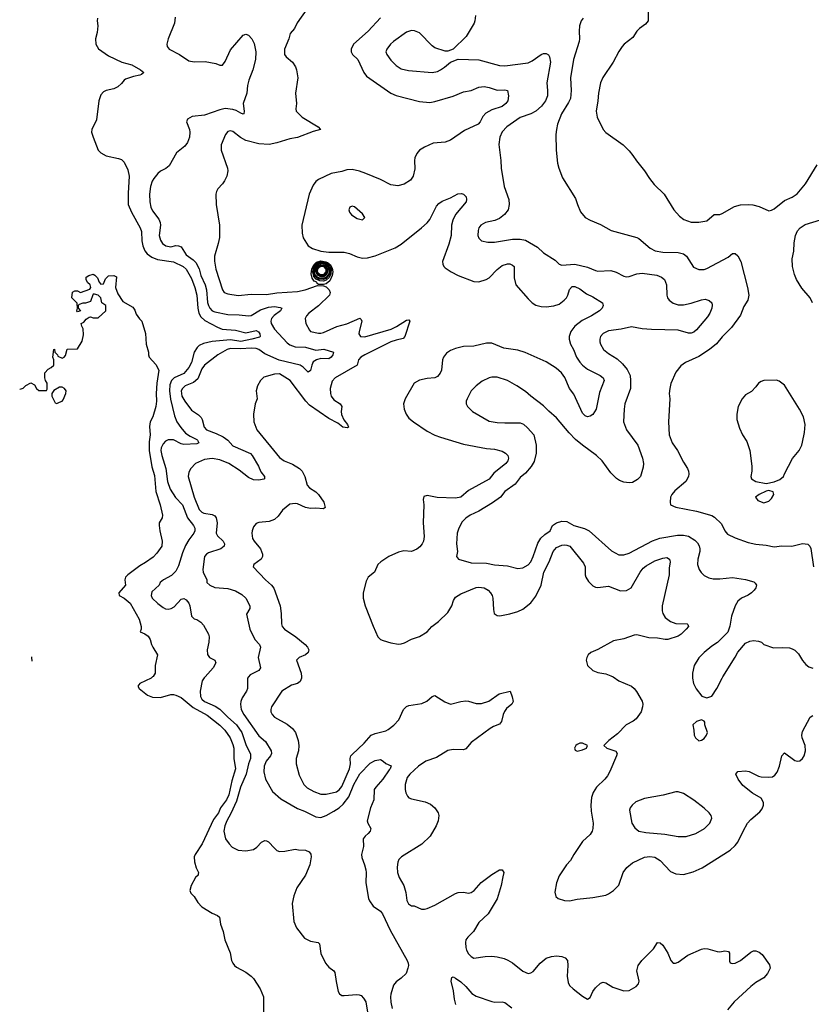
# Model space of a CAD drawing. Header units: inches. Extents: x 1771504 to 1971212, y 471788 to 643615.
# Tile 8 of 256: x 1802123 to 1808238, y 527471 to 535078. Entities that reach past the tile are written whole.
import ezdxf

# ---------------------------------------------------------------- set-up
doc = ezdxf.new("R2010")
doc.units = ezdxf.units.IN
doc.header["$MEASUREMENT"] = 0
doc.layers.add('B8502', color=7, linetype='Continuous')
doc.layers.add('B8503', color=7, linetype='Continuous')

msp = doc.modelspace()

# ---------------------------------------------------------------- linework, layer by layer
at = {"layer": 'B8502', "color": 5}
for points, elevation in [([(1803149.8, 530000), (1803138.8, 529990), (1803050, 529949.5), (1803034.4, 529930), (1803044.9, 529910), (1803110, 529858.6), (1803150, 529843), (1803210, 529842.8), (1803290, 529864.6), (1803310, 529864.8), (1803330, 529860.4), (1803370, 529840.4), (1803463.3, 529763.3), (1803570, 529704.8), (1803670, 529627.8), (1803706.5, 529590), (1803747.4, 529530), (1803770, 529477.3), (1803776.2, 529450), (1803778.2, 529370), (1803789.2, 529290), (1803762.2, 529197.8), (1803738.3, 529090), (1803720.1, 529050), (1803674.8, 528990), (1803658.9, 528950), (1803620.8, 528899.2), (1803532.9, 528710), (1803477.5, 528630), (1803470.9, 528610), (1803472, 528572), (1803485.3, 528525.3), (1803503, 528490), (1803502, 528478), (1803500.7, 528470), (1803482, 528450), (1803447.3, 528390), (1803436, 528350), (1803446, 528330), (1803470, 528304.7), (1803498.5, 528258.5), (1803530, 528224.7), (1803610, 528176), (1803650, 528158), (1803665.4, 528145.4), (1803674.8, 528090), (1803694.4, 528034.4), (1803707.7, 527970), (1803747.7, 527870), (1803759.3, 527810), (1803768, 527790), (1803781.6, 527770), (1803797.8, 527757.8), (1803870, 527719.3), (1803911.4, 527690), (1803929.2, 527670), (1803979.7, 527590), (1804006.4, 527530), (1804004.9, 527410)], 420), ([(1803554.5, 530000), (1803547.7, 529992.3), (1803533.4, 529970), (1803516, 529890), (1803519.1, 529850), (1803529.3, 529830), (1803549.3, 529810), (1803634, 529774), (1803670, 529752.1), (1803729.6, 529690), (1803798.6, 529630), (1803838.7, 529570), (1803873, 529470), (1803906, 529406), (1803905.4, 529370), (1803889.3, 529330), (1803871.7, 529250), (1803828.6, 529150), (1803798.3, 529041.7), (1803755, 528945), (1803722.6, 528890), (1803706.9, 528850), (1803699.5, 528810), (1803712.7, 528750), (1803740.4, 528710), (1803764.7, 528684.7), (1803810, 528662), (1803870, 528656.9), (1803930, 528668.1), (1803955.4, 528684.6), (1803990, 528724.4), (1804016.4, 528736.4), (1804030, 528735.5), (1804045.5, 528725.5), (1804090, 528677.3), (1804110, 528660.7), (1804130, 528652.7), (1804170, 528653.4), (1804250.4, 528670.4), (1804276.4, 528663.6), (1804330, 528661), (1804358, 528650), (1804370.6, 528630.6), (1804374.8, 528610), (1804364.4, 528550), (1804330, 528469.6), (1804264.2, 528370), (1804241.6, 528310), (1804228.2, 528250), (1804241.3, 528110), (1804262, 528062), (1804322, 527982), (1804370, 527960.4), (1804428.1, 527948.1), (1804437.6, 527937.6), (1804450, 527864.7), (1804485.5, 527790), (1804510, 527757.3), (1804550.4, 527730.4), (1804558, 527718), (1804566.6, 527646.6), (1804584, 527570), (1804593, 527553), (1804610, 527540.7), (1804630, 527539.1), (1804728, 527548), (1804745.8, 527545.8), (1804759.5, 527539.5), (1804779, 527519), (1804795.5, 527490), (1804808.5, 527411.5)], 440), ([(1803890.7, 530000), (1803882.4, 529990), (1803882.4, 529910), (1803874.9, 529890), (1803840.8, 529839.2), (1803830.3, 529810), (1803828.9, 529790), (1803834, 529750), (1803854, 529710), (1803970, 529546.4), (1804021.5, 529501.5), (1804065.8, 529430), (1804068.1, 529410), (1804060.7, 529390), (1804028, 529350), (1804010.2, 529310), (1804007.9, 529267.9), (1804021.7, 529210), (1804074.8, 529114.8), (1804138.9, 529058.9), (1804270, 528983.2), (1804322.6, 528962.6), (1804410, 528919), (1804450, 528914.4), (1804490, 528930.2), (1804550, 528962.5), (1804590, 528988.8), (1804621.8, 529018.2), (1804664.7, 529075.3), (1804703.1, 529170), (1804750, 529253.2), (1804830, 529335.3), (1804870, 529355.8), (1804910, 529362.8), (1804930, 529351), (1804950.6, 529330.6), (1804992.8, 529312.8), (1804984.9, 529290), (1804976.3, 529283.7), (1804928.9, 529210), (1804873.4, 529150), (1804861.7, 529130), (1804857.2, 529050), (1804833.4, 528990), (1804807.8, 528890), (1804812.4, 528870), (1804834, 528830), (1804830.4, 528810), (1804815.5, 528790), (1804790.5, 528770), (1804777.1, 528750), (1804777.7, 528690), (1804762.6, 528630), (1804765.2, 528605.3), (1804786.7, 528550), (1804796.4, 528510), (1804799.5, 528490), (1804796.4, 528410), (1804816.3, 528290), (1804823.8, 528270), (1804853, 528230), (1804910, 528190.4), (1804925.7, 528170), (1804984.1, 528044.1), (1805116.4, 527810), (1805123.1, 527790), (1805125.7, 527770), (1805122.3, 527750), (1805107.2, 527710), (1805070, 527672.8), (1805030, 527646.3), (1805010, 527619.3), (1804989.3, 527550), (1804987.7, 527530), (1804988.5, 527488.5), (1804999.7, 527439.7)], 460), ([(1804298.9, 530000), (1804299.2, 529990), (1804290, 529964.2), (1804270, 529948.9), (1804223.7, 529936.3), (1804148.9, 529890), (1804069.2, 529770), (1804062.6, 529750), (1804063.2, 529730), (1804073.4, 529710), (1804091.5, 529690), (1804190, 529636.9), (1804230, 529601.2), (1804252.8, 529570), (1804273.7, 529510), (1804279.7, 529470), (1804276.2, 529430), (1804259.6, 529370), (1804258.3, 529330), (1804281.4, 529241.4), (1804318.9, 529170), (1804343.4, 529143.4), (1804394.9, 529114.9), (1804450, 529095.4), (1804490, 529093.7), (1804570, 529113.8), (1804590, 529128.4), (1804610, 529155.2), (1804670.9, 529290), (1804678.1, 529330), (1804675.8, 529370), (1804681.1, 529390), (1804690, 529400.7), (1804783.8, 529490), (1804838.5, 529550), (1804870, 529564.8), (1804950, 529583.2), (1804970, 529593.2), (1805013.3, 529626.7), (1805050.5, 529669.5), (1805086.6, 529750), (1805110, 529772.9), (1805130, 529780.9), (1805230, 529796.5), (1805266.8, 529813.2), (1805310, 529848.2), (1805330, 529857.1), (1805408.1, 529808.1), (1805450, 529790.3), (1805530, 529810.3), (1805570, 529815.3), (1805590, 529813.8), (1805650, 529795.2), (1805690, 529794.5), (1805747, 529813), (1805826.6, 529870), (1805910.7, 529890.7), (1805927.1, 529847.1), (1805934, 529810), (1805924, 529790), (1805884.2, 529755.8), (1805867, 529733), (1805856.5, 529710), (1805843.8, 529656.2), (1805830, 529636.2), (1805782, 529618), (1805756.8, 529603.2), (1805610, 529493.8), (1805570, 529445.3), (1805550, 529436.1), (1805470, 529441.1), (1805430, 529432.7), (1805342.5, 529377.5), (1805260.2, 529350), (1805202.8, 529310), (1805136.5, 529250), (1805116.3, 529223.7), (1805100.8, 529170), (1805099.6, 529130), (1805104.5, 529104.5), (1805118.4, 529078.4), (1805130, 529067), (1805150, 529058.3), (1805255, 529035), (1805297.2, 529017.2), (1805330, 528988.4), (1805354.3, 528950), (1805359.5, 528930), (1805354.9, 528890), (1805339.5, 528850), (1805293.4, 528770), (1805230, 528708.3), (1805072.4, 528610), (1805052.7, 528590), (1805043.8, 528570), (1805038.7, 528530), (1805040.3, 528490), (1805053.7, 528450), (1805089.3, 528389.3), (1805104.9, 528335.1), (1805114.4, 528274.4), (1805126.8, 528246.8), (1805150, 528232), (1805171.1, 528231.1), (1805226, 528206), (1805250, 528206.8), (1805270, 528210.8), (1805330, 528236.3), (1805490, 528326.7), (1805510, 528334), (1805550, 528337), (1805590, 528330.3), (1805610, 528334.6), (1805634.7, 528350), (1805687.6, 528412.4), (1805770, 528474.4), (1805830, 528510.7), (1805850, 528511), (1805862, 528490), (1805856.1, 528456.1), (1805842, 528390), (1805810, 528286), (1805741.3, 528170), (1805670, 528102.9), (1805627.1, 528032.9), (1805583.8, 527990), (1805570.2, 527969.8), (1805565.8, 527950), (1805568.4, 527910), (1805573.4, 527890), (1805590, 527860.3), (1805610, 527840.3), (1805630, 527829), (1805719.5, 527840.5), (1805770, 527842.3), (1805810, 527839), (1805864.6, 527824.6), (1805893.6, 527813.6), (1805930, 527791.8), (1806010, 527726.4), (1806050, 527710.4), (1806070, 527713.7), (1806090, 527725.3), (1806143.9, 527790), (1806190, 527827.2), (1806230, 527840.7), (1806270, 527847.1), (1806310, 527841.3), (1806335.5, 527830), (1806353.4, 527810), (1806358, 527770), (1806351, 527690), (1806360.2, 527640.2), (1806370, 527617.1), (1806397.6, 527590), (1806470, 527534), (1806510, 527510.6), (1806530, 527522.8), (1806549.7, 527570), (1806570, 527598.4), (1806610, 527634.9), (1806630, 527641.6), (1806650, 527636.4), (1806704, 527604), (1806790, 527574.4), (1806830, 527579), (1806885.1, 527610), (1806903, 527630), (1806907.1, 527650), (1806889.8, 527730), (1806899.3, 527770), (1806927.7, 527810), (1807019, 527901), (1807050, 527947.7), (1807070, 527946), (1807090, 527928.4), (1807130, 527865.5), (1807151.8, 527810), (1807170, 527790.3), (1807188.2, 527788.2), (1807210, 527797.2), (1807284.4, 527850), (1807390, 527897.7), (1807410, 527901.6), (1807439.2, 527899.2), (1807510, 527879.3), (1807530, 527878), (1807570, 527884.9), (1807598.5, 527878.5), (1807607.1, 527867.1), (1807605.8, 527805.8), (1807610.7, 527790.7), (1807626.6, 527786.6), (1807650, 527790.4), (1807690, 527809.2), (1807770, 527874.6), (1807790, 527885.3), (1807810, 527884.9), (1807833.9, 527873.9), (1807857, 527857), (1807916, 527776), (1807918.7, 527750), (1807899.6, 527710), (1807870, 527675.6), (1807810, 527640.7), (1807771.3, 527610), (1807642.6, 527490), (1807589.3, 527430)], 480), ([(1806706.2, 530000), (1806751.5, 529971.5), (1806848.1, 529928.1), (1806870, 529911.4), (1806888.2, 529888.2), (1806930, 529814), (1806935.9, 529790), (1806935, 529770), (1806922.6, 529730), (1806884, 529676), (1806861.8, 529658.2), (1806807.6, 529630), (1806740.2, 529559.8), (1806673, 529510), (1806636, 529470), (1806658, 529450), (1806726.6, 529426.6), (1806737.1, 529410), (1806733.7, 529390), (1806681.2, 529270), (1806662.6, 529237.5), (1806641.7, 529210), (1806577.6, 529150), (1806552.4, 529107.6), (1806540.9, 529070), (1806534, 529010), (1806536, 528964), (1806552.1, 528870), (1806551.1, 528830), (1806546, 528810), (1806530, 528784.4), (1806471.6, 528730), (1806404.6, 528630), (1806377.8, 528582.2), (1806345.7, 528550), (1806290, 528462.7), (1806268.5, 528410), (1806257.3, 528337.3), (1806264.9, 528304.9), (1806282, 528290), (1806330, 528273.4), (1806370, 528270.6), (1806430, 528283.8), (1806550, 528295.5), (1806650, 528315.5), (1806670, 528323.8), (1806710, 528350.5), (1806750, 528390.6), (1806785.5, 528490), (1806811.9, 528528.1), (1806856.1, 528563.9), (1806950, 528608.4), (1806990, 528612.4), (1807030, 528607.9), (1807070, 528582.3), (1807150, 528497.6), (1807190, 528479.5), (1807250, 528475.3), (1807325.6, 528494.4), (1807393.8, 528526.2), (1807610, 528662.6), (1807650, 528698.7), (1807670, 528724.4), (1807710.8, 528810), (1807746, 528870), (1807770, 528898.9), (1807840.5, 528959.5), (1807857.8, 528982.2), (1807869.7, 529010), (1807869.7, 529030), (1807850, 529063), (1807783.6, 529103.6), (1807710, 529161), (1807673, 529210), (1807654.5, 529250), (1807670, 529270.3), (1807730, 529275.8), (1807757.3, 529270), (1807830, 529234), (1807850, 529229.1), (1807910, 529225), (1807938, 529230), (1807957.3, 529242.7), (1807974.2, 529265.8), (1807992.2, 529310), (1808010, 529390.8), (1808030, 529414.4), (1808110, 529356), (1808130, 529350.3), (1808150, 529352.2), (1808170, 529370.4), (1808181.7, 529390), (1808194, 529430), (1808190.8, 529470), (1808166, 529530), (1808164.6, 529550), (1808170, 529578), (1808230, 529690.5), (1808250, 529703)], 520), ([(1807318.8, 530000), (1807318.8, 529990), (1807326.8, 529950), (1807347.5, 529907.5), (1807391.1, 529851.1), (1807430, 529838), (1807470, 529852), (1807508.9, 529911.1), (1807549, 529990), (1807555.2, 530000)], 540), ([(1805492.7, 527470), (1805481.5, 527510), (1805475, 527575), (1805456.9, 527650), (1805462, 527678), (1805470, 527684), (1805490, 527674.4), (1805530, 527645.3), (1805570.1, 527610.1), (1805615.7, 527555.8), (1805650, 527533.4), (1805770, 527492.2), (1805791.9, 527488.1), (1805850, 527490.6), (1805870, 527484.9), (1805924.4, 527444.4)], 460)]:
    msp.add_lwpolyline(points, dxfattribs=dict(at, elevation=elevation))
for points, elevation in [([(1807390, 529668), (1807350, 529655.3), (1807322, 529630), (1807331.6, 529588.4), (1807332, 529550), (1807342, 529530), (1807370, 529506), (1807390, 529511.3), (1807410, 529526), (1807428.7, 529550), (1807435.3, 529570), (1807415.3, 529630), (1807415.3, 529650), (1807410, 529658)], 540), ([(1806470, 529489.4), (1806450, 529489.4), (1806430, 529479.5), (1806419.1, 529470), (1806408, 529450), (1806414.8, 529434.8), (1806430, 529428), (1806470, 529436.3), (1806502, 529450), (1806509, 529470)], 520), ([(1807210, 529112.3), (1807190, 529112.3), (1807093.8, 529086.2), (1806950, 529062.4), (1806883.4, 529036.6), (1806853, 529010), (1806839.3, 528990), (1806833, 528970), (1806850.6, 528870), (1806874.2, 528834.2), (1806906, 528810), (1806959.2, 528799.2), (1807106.8, 528786.8), (1807210, 528768.5), (1807270, 528768.7), (1807345.2, 528790), (1807412.3, 528830), (1807454.5, 528870), (1807469.5, 528910), (1807464.5, 528930), (1807449.6, 528950), (1807410, 528987.8), (1807330, 529049.6), (1807250, 529099.3)], 540)]:
    msp.add_lwpolyline(points, close=True, dxfattribs=dict(at, elevation=elevation))
at = {"layer": 'B8503', "color": 5}
for points, elevation in [([(1806978, 535230), (1806977.6, 535070), (1806957.5, 535042.5), (1806910.4, 535010), (1806890.4, 534990), (1806860.3, 534939.7), (1806793.4, 534890), (1806775.5, 534870), (1806750, 534833.2), (1806706, 534750), (1806628.3, 534631.7), (1806610.2, 534590), (1806594.2, 534510), (1806589.3, 534450), (1806574.9, 534370), (1806583.9, 534323.9), (1806630, 534230.6), (1806650, 534206), (1806784, 534110), (1806830, 534064), (1806859.1, 534030), (1806886.7, 533986.7), (1806950, 533911), (1806987.3, 533850), (1807023.9, 533803.9), (1807102, 533730), (1807176.4, 533610), (1807219.9, 533559.9), (1807254.1, 533534.1), (1807310, 533514), (1807370, 533513.7), (1807430, 533524.4), (1807487.1, 533572.9), (1807530, 533574), (1807550, 533580.3), (1807644.1, 533635.9), (1807690, 533647.9), (1807750, 533650.4), (1807787, 533647), (1807834.2, 533634.2), (1807910, 533601), (1807930, 533606), (1807950, 533616), (1808030, 533680.7), (1808090, 533707.7), (1808127.5, 533732.5), (1808192.7, 533810), (1808283.3, 533956.7)], 580), ([(1804342, 535158), (1804265.3, 535054.7), (1804246.7, 535010), (1804211.5, 534970), (1804202.4, 534930), (1804168.9, 534850), (1804168.1, 534808.1), (1804182.4, 534790), (1804231.4, 534750), (1804253.9, 534713.9), (1804262, 534690), (1804271.5, 534628.5), (1804253.4, 534510), (1804261.1, 534430), (1804255.8, 534390), (1804258.4, 534370), (1804305.5, 534325.4), (1804427.7, 534250), (1804446.8, 534230), (1804390, 534214.7), (1804270, 534168.3), (1804210, 534157.2), (1804110, 534125.5), (1804050, 534113.8), (1803970, 534119.8), (1803870, 534144.4), (1803827.6, 534167.6), (1803770, 534214.7), (1803750, 534219.7), (1803730, 534213.3), (1803712.4, 534190), (1803678, 534110), (1803680.4, 534070), (1803728.9, 533930), (1803731.5, 533910), (1803723.1, 533870), (1803705.8, 533834.2), (1803690, 533809.5), (1803653.4, 533770), (1803642, 533750), (1803638, 533730), (1803641.6, 533650), (1803665.7, 533490), (1803665.1, 533394.9), (1803657, 533350), (1803628.4, 533250), (1803628.7, 533211.3), (1803638.7, 533150), (1803688.5, 532990), (1803702, 532970), (1803730, 532959.6), (1803810, 532947.6), (1803910, 532956.8), (1804030, 532955), (1804110, 532967), (1804270, 532977.1), (1804327, 532990), (1804423.9, 533023.9), (1804470, 533021.7), (1804490, 533012.9), (1804513.4, 532990), (1804520.3, 532970), (1804515.3, 532950), (1804432.2, 532867.8), (1804357.4, 532810), (1804338.3, 532790), (1804328, 532770), (1804333.7, 532730), (1804360.3, 532680.3), (1804370.3, 532670.3), (1804430, 532655.3), (1804450, 532655.3), (1804470, 532662), (1804572.6, 532707.4), (1804650, 532728.4), (1804751.4, 532771.4), (1804761.7, 532761.7), (1804764.9, 532750), (1804744.7, 532670), (1804743.6, 532650), (1804756.3, 532630), (1804790, 532626.7), (1804992.9, 532687.1), (1805033.2, 532706.8), (1805110, 532756.5), (1805130, 532759.1), (1805136.4, 532750), (1805099, 532630), (1805086.2, 532613.8), (1805030, 532603.4), (1804989.6, 532590.4), (1804790.2, 532490), (1804757.4, 532470), (1804741.1, 532450), (1804730.3, 532409.7), (1804560.4, 532310), (1804535.9, 532284.1), (1804520.7, 532230), (1804523.2, 532190), (1804529.3, 532170), (1804550, 532142), (1804597.6, 532110), (1804610.2, 532090.2), (1804605.2, 532050), (1804608.3, 532028.3), (1804627, 531987), (1804654.9, 531950), (1804662, 531930), (1804654.9, 531925.1), (1804619.5, 531930), (1804581.2, 531961.2), (1804510, 531996.5), (1804360.3, 532100.3), (1804331.9, 532130), (1804211, 532290), (1804130, 532341), (1804090, 532340.5), (1804010, 532316.2), (1803982, 532290), (1803959.3, 532250), (1803950.4, 532210), (1803958, 532150), (1803942, 532110), (1803928.4, 532030), (1803932.2, 531970), (1803954, 531910), (1804130, 531695.3), (1804164.9, 531670), (1804230, 531644), (1804283.1, 531610), (1804304.7, 531590), (1804324.5, 531550), (1804342.6, 531482.6), (1804361.7, 531461.7), (1804410, 531431.2), (1804432.1, 531410), (1804472, 531350), (1804481.6, 531310), (1804470, 531298.4), (1804410, 531304.1), (1804370, 531302.1), (1804331.8, 531310), (1804270, 531336.8), (1804250, 531340.7), (1804210, 531336), (1804154, 531290), (1804118.5, 531241.5), (1804090, 531216), (1804050, 531200.4), (1803970, 531193.6), (1803950, 531186), (1803930, 531159), (1803919.3, 531130), (1803915.5, 531110), (1803922.4, 531070), (1803933, 531050), (1803983.7, 530990), (1803998.7, 530950), (1803998.4, 530930), (1803988.7, 530911.3), (1803931.3, 530870), (1803926.8, 530850), (1804021.3, 530750), (1804068.9, 530710), (1804085.2, 530685.2), (1804134.2, 530550), (1804143.8, 530490), (1804145.6, 530410), (1804151.3, 530390), (1804169.5, 530369.5), (1804255.6, 530310), (1804327.4, 530250), (1804345.7, 530230), (1804355.3, 530210), (1804351.8, 530190), (1804330.4, 530170), (1804282.8, 530150), (1804260.5, 530130), (1804298.2, 530030), (1804298.9, 530000)], 480), ([(1802722.8, 535090), (1802720.7, 535070), (1802727.7, 535030), (1802721.1, 534978.9), (1802708, 534930), (1802710.7, 534890), (1802732.8, 534852.8), (1802810, 534799.1), (1802911.3, 534750), (1802990, 534728.5), (1803056, 534690), (1803081, 534670), (1803064.9, 534655.1), (1803052, 534650), (1803000.9, 534639.1), (1802941.1, 534618.9), (1802928.6, 534611.4), (1802910, 534586), (1802881.1, 534558.9), (1802850, 534542.7), (1802790, 534531.5), (1802770, 534519.6), (1802750, 534497), (1802732.9, 534450), (1802715.9, 534304.1), (1802680.4, 534230), (1802678, 534210), (1802690, 534171.3), (1802730, 534071), (1802750.8, 534050), (1802790, 534025.5), (1802886.7, 534006.7), (1802910, 533997.3), (1802930, 533976), (1802958.9, 533918.9), (1802968.5, 533870), (1802961.1, 533738.9), (1802961.6, 533650), (1802985.3, 533590), (1803054.3, 533470), (1803062.7, 533442.7), (1803065.3, 533370), (1803073.3, 533330), (1803090, 533292.9), (1803108.5, 533268.5), (1803142.3, 533242.3), (1803186.4, 533226.4), (1803310, 533207.4), (1803385.6, 533170), (1803408.7, 533150), (1803450, 533079.2), (1803476.3, 533010), (1803490.6, 532950), (1803498.3, 532850), (1803507.9, 532810), (1803522.9, 532782.9), (1803554, 532754), (1803650, 532701.9), (1803687.7, 532687.7), (1803790, 532679.5), (1803870, 532659.7), (1803950, 532676.9), (1803967.6, 532667.6), (1803977.4, 532650), (1803980.4, 532630), (1803974.3, 532625.7), (1803917.1, 532610), (1803830, 532591.5), (1803750, 532604.4), (1803610, 532592.8), (1803543.5, 532576.5), (1803510, 532560.5), (1803493.4, 532546.6), (1803471.4, 532508.6), (1803448.8, 532430), (1803429.6, 532390), (1803390, 532344.9), (1803315.8, 532310), (1803295.3, 532290), (1803283.5, 532256.5), (1803280.1, 532210), (1803287.3, 532147.3), (1803317.6, 532017.6), (1803337.5, 531970), (1803366.6, 531926.6), (1803404.5, 531884.5), (1803439.4, 531859.4), (1803490, 531835.4), (1803497.3, 531830), (1803506.4, 531810), (1803490, 531800.9), (1803390, 531796.6), (1803370, 531801.2), (1803310, 531831.8), (1803270, 531832.3), (1803250, 531822.4), (1803230, 531802), (1803215.2, 531770), (1803213.4, 531750), (1803220.3, 531710), (1803251, 531610), (1803264.5, 531510), (1803284.6, 531450), (1803325.5, 531385.5), (1803381.3, 531330), (1803420.1, 531230), (1803466, 531170), (1803475.5, 531150), (1803476.5, 531130), (1803469.2, 531110), (1803430, 531059.7), (1803404.4, 531015.6), (1803379.9, 530960.1), (1803350, 530859.1), (1803330, 530817.1), (1803295.8, 530784.2), (1803232.7, 530750), (1803208.7, 530730), (1803199.5, 530710), (1803143.2, 530656.8), (1803137.8, 530630), (1803147.3, 530610), (1803190, 530567.5), (1803230, 530536.8), (1803250, 530527), (1803270, 530524.1), (1803291.8, 530528.2), (1803317.3, 530542.7), (1803370, 530601.1), (1803390, 530606), (1803410, 530596.9), (1803430, 530570.4), (1803436.5, 530550), (1803450.3, 530470.3), (1803470, 530450.4), (1803490, 530443.7), (1803522.9, 530422.9), (1803541.4, 530401.4), (1803580.3, 530330), (1803585.3, 530310), (1803583.1, 530270), (1803571.3, 530210), (1803574.4, 530174.4), (1803590, 530150.4), (1803630.8, 530130), (1803637.3, 530110), (1803617.1, 530070), (1803554.5, 530000)], 440), ([(1803322.7, 535097.2), (1803317.7, 535050), (1803269.2, 534930), (1803260.7, 534890), (1803262, 534870), (1803276.5, 534850), (1803358, 534810), (1803430, 534759.3), (1803470, 534752.1), (1803555.4, 534755.4), (1803638.5, 534738.5), (1803670, 534726), (1803690, 534726), (1803710, 534756), (1803750, 534844), (1803850, 534957.3), (1803870, 534966.8), (1803890, 534958.8), (1803916, 534930), (1803933.8, 534893.8), (1803947, 534830), (1803944.6, 534770), (1803924.2, 534690), (1803893.1, 534610), (1803882.4, 534570), (1803877.1, 534510), (1803850.3, 534430), (1803857, 534370), (1803854, 534350), (1803850, 534347.6), (1803830, 534354.7), (1803795.9, 534375.8), (1803770, 534384.7), (1803710, 534391.1), (1803670, 534382.5), (1803550, 534340.8), (1803454.8, 534330), (1803418.4, 534310), (1803410.4, 534290), (1803434.9, 534230), (1803438, 534210), (1803434, 534170), (1803419.3, 534130), (1803399.5, 534100.5), (1803334.9, 534050), (1803276.3, 533950), (1803251.7, 533928.3), (1803210, 533906.6), (1803190, 533889.7), (1803159.7, 533850), (1803147.3, 533830), (1803133.4, 533790), (1803126.5, 533730), (1803129.2, 533670), (1803136.5, 533630), (1803150, 533601.6), (1803196.8, 533536.8), (1803207.3, 533510), (1803209.3, 533490), (1803200.3, 533410), (1803210, 533374.8), (1803226, 533350), (1803250.8, 533330), (1803290, 533324.2), (1803330, 533333.8), (1803350, 533331.3), (1803370, 533322.4), (1803410, 533261.8), (1803463.6, 533223.6), (1803482.2, 533202.2), (1803510, 533152.2), (1803522.9, 533102.9), (1803554.4, 533030), (1803564.6, 532990), (1803573.4, 532893.4), (1803580.3, 532870), (1803590.8, 532850), (1803609.4, 532830), (1803630, 532820.9), (1803730, 532799.5), (1803817.7, 532797.7), (1803890, 532789.2), (1803910, 532793.6), (1803984, 532836), (1804044.2, 532855.8), (1804090, 532861.2), (1804134.8, 532854.8), (1804148, 532850), (1804138.7, 532830), (1804087.7, 532792.3), (1804067.5, 532770), (1804062.1, 532750), (1804065.6, 532730), (1804090, 532686.3), (1804190, 532581.5), (1804210, 532566.4), (1804251.1, 532551.1), (1804330, 532546.9), (1804410, 532524.5), (1804471.7, 532531.7), (1804547.7, 532510), (1804541.8, 532490), (1804529.2, 532470), (1804510, 532456.8), (1804450, 532460.5), (1804414.3, 532450), (1804390, 532434.1), (1804379.6, 532410), (1804370, 532366.6), (1804350, 532354), (1804313.6, 532393.6), (1804290, 532408.7), (1804127.8, 532447.9), (1804015.8, 532495.8), (1803970, 532530.9), (1803950, 532538.9), (1803910, 532540.9), (1803830, 532533.9), (1803750, 532536.7), (1803726.7, 532530), (1803654.6, 532490), (1803550, 532409.7), (1803530, 532379.6), (1803497.7, 532302.3), (1803464.4, 532275.6), (1803401.3, 532250), (1803379.6, 532230), (1803370.3, 532210), (1803375.3, 532170), (1803398, 532130), (1803450, 532060.5), (1803504.2, 532024.2), (1803523.6, 532003.6), (1803531.7, 531990), (1803548.2, 531930), (1803565.8, 531910), (1803641.6, 531881.6), (1803694.7, 531854.7), (1803729.4, 531829.4), (1803770, 531786.5), (1803905.7, 531725.8), (1803919.7, 531710), (1803967.7, 531630), (1803985.4, 531585.4), (1804014, 531550), (1804013.4, 531530), (1804010, 531528.3), (1803970, 531519.7), (1803930, 531522), (1803890, 531541.3), (1803818.9, 531598.9), (1803738.7, 531650), (1803670, 531676.8), (1803610, 531688.6), (1803550, 531679.8), (1803480.7, 531650), (1803444.9, 531610), (1803430, 531582), (1803423, 531550), (1803470.2, 531390), (1803510, 531292.9), (1803530, 531272.6), (1803545.4, 531265.4), (1803610, 531256.6), (1803630, 531244.7), (1803639.4, 531230), (1803648.8, 531190), (1803641.3, 531110), (1803651.1, 531090), (1803694.3, 531050), (1803706, 531030), (1803701.7, 531010), (1803675.3, 530990), (1803581.4, 530958.6), (1803564.9, 530950), (1803550.3, 530930), (1803537.4, 530830), (1803541.3, 530810), (1803568.2, 530750), (1803568, 530730), (1803590.7, 530710), (1803631.4, 530691.4), (1803730, 530683.6), (1803790, 530665.2), (1803838.6, 530638.6), (1803870.4, 530610), (1803900.7, 530550), (1803900.7, 530530), (1803874.8, 530485.2), (1803901.6, 530370), (1803939.5, 530290), (1803974, 530250), (1803982.6, 530230), (1803966, 530150), (1803981.7, 530070), (1803970.2, 530049.8), (1803904.1, 530015.9), (1803890.7, 530000)], 460), ([(1804910, 535093.3), (1804814.7, 534990), (1804702.3, 534890), (1804684.2, 534850), (1804683.1, 534830), (1804693.1, 534810), (1804734.9, 534770), (1804780.8, 534670), (1804801.1, 534641.1), (1804990.1, 534510.1), (1805030, 534492.7), (1805210, 534446), (1805290, 534439.3), (1805330, 534446.5), (1805470, 534487.3), (1805550, 534519.7), (1805610, 534531.2), (1805670, 534555.8), (1805710, 534560.6), (1805750, 534554.3), (1805810, 534532.6), (1805870, 534537), (1805891.9, 534531.9), (1805898, 534490), (1805893, 534450), (1805879.1, 534430), (1805850, 534408), (1805770, 534382.2), (1805724.1, 534355.9), (1805699.2, 534330), (1805679.7, 534290), (1805664.6, 534270), (1805558.9, 534221.1), (1805450, 534148.2), (1805410, 534132.8), (1805317.1, 534122.9), (1805250, 534094.3), (1805211.2, 534068.8), (1805190, 534044.5), (1805176, 534010), (1805172, 533990), (1805174.2, 533925.8), (1805163, 533870), (1805141.6, 533838.4), (1805093.3, 533806.7), (1805045.1, 533794.9), (1804990, 533802.4), (1804910, 533842.6), (1804796, 533890), (1804747.4, 533907.4), (1804690, 533920.7), (1804650, 533918.4), (1804610, 533905), (1804530.1, 533889.9), (1804430, 533844), (1804411, 533829), (1804390, 533800.7), (1804359.6, 533730), (1804302, 533490), (1804303.7, 533430), (1804311.8, 533391.8), (1804350.5, 533330), (1804384, 533310), (1804450, 533288.4), (1804510, 533281.1), (1804630, 533281.8), (1804670, 533272), (1804730, 533247.1), (1804770, 533236.1), (1804810, 533237.3), (1804870, 533254.7), (1805024.4, 533315.6), (1805070, 533344.7), (1805227.8, 533470), (1805270, 533508.5), (1805290, 533533.4), (1805343.3, 533636.7), (1805361.4, 533658.6), (1805385.3, 533674.7), (1805450, 533701.1), (1805506.5, 533733.5), (1805535.6, 533735.6), (1805551, 533730), (1805570.8, 533710), (1805574.8, 533690), (1805570.8, 533670.8), (1805490, 533574), (1805467.8, 533530), (1805458.9, 533490), (1805455.2, 533410), (1805437.1, 533342.9), (1805388.8, 533210), (1805390.4, 533190), (1805400.4, 533170), (1805410, 533162), (1805455.5, 533130), (1805510, 533101.3), (1805630, 533055), (1805670, 533053.2), (1805727, 533070), (1805750, 533082.8), (1805810, 533149.2), (1805850, 533178.8), (1805890, 533191.8), (1805910, 533191), (1805930, 533182.8), (1805941.3, 533170), (1805942.9, 533082.9), (1805955.5, 533030), (1806050, 532920.3), (1806082.4, 532890), (1806110, 532872.9), (1806150, 532861.6), (1806190, 532859.7), (1806250, 532867.9), (1806290, 532881.5), (1806328.5, 532910), (1806345.6, 532930), (1806356.8, 532950), (1806370, 532993), (1806390, 533016.1), (1806410, 533015.8), (1806450, 532999), (1806500.8, 532960.8), (1806550, 532938), (1806626, 532890), (1806630.7, 532870), (1806622, 532850), (1806600.4, 532830), (1806538.7, 532790), (1806466.9, 532753.1), (1806411.5, 532710), (1806380.3, 532670), (1806367.9, 532630), (1806366.5, 532610), (1806378.5, 532570), (1806401.2, 532530), (1806424.5, 532470), (1806450, 532431.6), (1806470, 532409.1), (1806510, 532378.6), (1806607.7, 532330), (1806630.7, 532310), (1806637.3, 532290), (1806602.5, 532197.5), (1806576.3, 532070), (1806550, 532028.7), (1806530, 532015.3), (1806510, 532009), (1806490, 532017.2), (1806470, 532039.3), (1806404, 532184), (1806369, 532230), (1806334.2, 532314.2), (1806308.8, 532350), (1806266.8, 532386.8), (1806190, 532434.3), (1806028, 532508), (1805970, 532525.5), (1805861.6, 532541.6), (1805770, 532577.7), (1805730, 532579.1), (1805630, 532556.8), (1805550, 532552.2), (1805490, 532538.2), (1805450, 532522.7), (1805419.1, 532500.9), (1805396.9, 532470), (1805389.1, 532450), (1805380.7, 532370), (1805372.1, 532347.9), (1805350, 532320.4), (1805330, 532310.8), (1805270, 532305.8), (1805210, 532291.9), (1805170, 532269.6), (1805100.9, 532150), (1805088.7, 532110), (1805092, 532070), (1805107, 532030), (1805130, 532000.4), (1805164.9, 531970), (1805270, 531900.3), (1805330, 531869.1), (1805372.6, 531852.6), (1805550, 531799.7), (1805730, 531766.4), (1805790, 531760.2), (1805850, 531744.1), (1805875.3, 531730), (1805892.3, 531710), (1805898.9, 531690), (1805894.5, 531670), (1805879.1, 531650), (1805784.4, 531575.6), (1805750, 531528.3), (1805590, 531440.2), (1805530, 531389.9), (1805490, 531381.9), (1805346.4, 531386.4), (1805270, 531402.4), (1805245.5, 531394.5), (1805240.4, 531370), (1805243.6, 531330), (1805238.5, 531190), (1805246.1, 531086.1), (1805240.9, 531050), (1805232.5, 531030), (1805214.6, 531005.4), (1805190, 530986.3), (1805150, 530970.7), (1805090, 530975.8), (1805050, 530964.5), (1804974.9, 530930), (1804913, 530890), (1804890.4, 530870), (1804863.8, 530810), (1804813.4, 530770), (1804799.2, 530740.8), (1804774.9, 530650), (1804776.4, 530610), (1804790.4, 530550), (1804852.4, 530392.4), (1804890.4, 530310.4), (1804910, 530290.8), (1804930, 530280.7), (1804990, 530263), (1805050, 530254), (1805070, 530255.8), (1805096.2, 530263.8), (1805150, 530292.4), (1805210, 530314), (1805269.5, 530350), (1805307.3, 530390), (1805356.9, 530430), (1805430, 530499.5), (1805460.3, 530550), (1805473, 530590), (1805490, 530616.9), (1805530, 530642.7), (1805650, 530690.2), (1805670, 530693.7), (1805710, 530688.2), (1805741.1, 530670), (1805760.9, 530650), (1805772.3, 530630), (1805776.9, 530610), (1805782, 530522), (1805788, 530490), (1805810, 530474), (1805833, 530473), (1805910, 530487.2), (1805970, 530505), (1806010, 530524.1), (1806070, 530572.4), (1806110, 530624.9), (1806150.4, 530710), (1806171.5, 530810), (1806213.8, 530890), (1806244.3, 530970), (1806270, 530999.3), (1806310, 531018.2), (1806330, 531021.8), (1806350, 531019.3), (1806371.5, 531010), (1806478.9, 530878.9), (1806491.2, 530850), (1806490.2, 530790), (1806495.2, 530770), (1806517.1, 530737.1), (1806550, 530705.3), (1806570, 530693.6), (1806590, 530691.1), (1806670, 530702.5), (1806764.6, 530664.6), (1806810, 530668.1), (1806846.4, 530690), (1806914.6, 530810), (1806939, 530841), (1806961.3, 530858.7), (1807030, 530896.3), (1807090, 530919.2), (1807122, 530922), (1807142.4, 530910), (1807147, 530890), (1807138.8, 530841.2), (1807139, 530790), (1807086.4, 530550), (1807085.8, 530510), (1807091.8, 530490), (1807110, 530459.3), (1807150, 530427.9), (1807190, 530412.3), (1807278, 530410), (1807284.5, 530404.5), (1807288, 530390), (1807271.6, 530370), (1807232.8, 530330), (1807210, 530315.5), (1807130, 530289.9), (1807110, 530288.6), (1807050, 530299.5), (1806983, 530303), (1806890, 530324.8), (1806870, 530322.8), (1806790, 530294.9), (1806710, 530279.1), (1806590, 530213.6), (1806534.9, 530190), (1806515.3, 530170), (1806504.9, 530150), (1806499.6, 530130), (1806508.9, 530090), (1806550.2, 530050.1), (1806590, 530034.7), (1806650, 530023.2), (1806690, 530010.2), (1806706.2, 530000)], 520), ([(1805644.2, 535110), (1805639.5, 535070), (1805632.4, 535050), (1805571.3, 534948.7), (1805470, 534849.4), (1805430, 534834.5), (1805410, 534834.5), (1805330, 534861.6), (1805310, 534875.6), (1805210, 534976.2), (1805172.9, 534992.9), (1805150, 534995.1), (1805110, 534982.4), (1805010.5, 534910), (1804988.4, 534890), (1804958, 534850), (1804950.4, 534830), (1804958, 534810), (1804990, 534765.5), (1805030, 534724.4), (1805070, 534699.5), (1805125.4, 534685.4), (1805310, 534670.4), (1805350, 534678.7), (1805372.7, 534690), (1805403.7, 534710), (1805450, 534750.5), (1805510, 534772.2), (1805670, 534767.3), (1805830, 534723.2), (1805870, 534720.6), (1806050, 534744), (1806080.6, 534759.4), (1806150, 534809.1), (1806170, 534815.8), (1806190, 534815.6), (1806206.9, 534806.9), (1806216.5, 534790), (1806222.3, 534750), (1806194.3, 534590), (1806200.6, 534530), (1806198.9, 534490), (1806184.7, 534450), (1806153.5, 534410), (1806108.9, 534371.1), (1806070, 534350.5), (1805990, 534322.5), (1805886, 534250), (1805850, 534212.7), (1805830.5, 534170), (1805825.2, 534114.8), (1805839.3, 533990), (1805841.6, 533930), (1805866.4, 533790), (1805901.7, 533690), (1805904.6, 533650), (1805896.4, 533610), (1805867.8, 533572.2), (1805830, 533542.9), (1805793.1, 533526.9), (1805721, 533510), (1805686, 533490), (1805670.4, 533470), (1805663.1, 533450), (1805662.4, 533410), (1805670.6, 533390), (1805690.4, 533370.4), (1805739.9, 533359.9), (1805790, 533360.3), (1805930, 533383.2), (1805990, 533382.2), (1806030, 533373.4), (1806121.6, 533321.6), (1806170, 533276.4), (1806259.6, 533219.6), (1806290.3, 533190.3), (1806310, 533182.6), (1806410, 533188.4), (1806510, 533165), (1806570, 533139.6), (1806590, 533135.6), (1806690, 533139.6), (1806730, 533126.7), (1806790, 533095.3), (1806810, 533092.6), (1806830, 533093.8), (1806890, 533114.2), (1806930, 533119.3), (1807043.6, 533103.6), (1807080.5, 533090), (1807103.1, 533070), (1807119.5, 533030), (1807122, 532950), (1807127, 532930), (1807140.4, 532910), (1807170, 532888.9), (1807210, 532875.3), (1807250, 532876.1), (1807310, 532887.8), (1807390, 532914.6), (1807417.7, 532917.7), (1807450, 532908.2), (1807468.2, 532890), (1807473, 532873), (1807470.3, 532850), (1807454.7, 532810), (1807436.9, 532783.1), (1807350, 532682), (1807330, 532664.1), (1807310, 532656.2), (1807290, 532656.8), (1807210, 532678.8), (1807003.6, 532683.6), (1806930.7, 532690.7), (1806850, 532705.1), (1806770, 532687.7), (1806670, 532673.3), (1806630, 532652.8), (1806610.3, 532630), (1806604.2, 532610), (1806604.6, 532590), (1806610.3, 532570), (1806633.7, 532530), (1806670, 532498.3), (1806737.3, 532457.3), (1806780.1, 532420.1), (1806816, 532376), (1806837.7, 532330), (1806842.2, 532290), (1806840.2, 532230), (1806797.3, 532110), (1806791.3, 532068.7), (1806787.7, 531970), (1806810.3, 531910), (1806897.7, 531790), (1806932.8, 531690), (1806941.7, 531650), (1806939.6, 531620.4), (1806919.5, 531550), (1806895.4, 531524.6), (1806856.2, 531503.8), (1806830, 531499.3), (1806790, 531504.2), (1806757.1, 531517.1), (1806732.7, 531532.7), (1806690, 531576.2), (1806622, 531670), (1806578, 531710), (1806469.8, 531789.8), (1806415.9, 531835.9), (1806366.2, 531886.2), (1806270, 532002.7), (1806210, 532053.2), (1806170, 532094), (1806070, 532169), (1806030, 532205.2), (1805962, 532250), (1805890, 532289.3), (1805810, 532316), (1805770, 532316), (1805748.1, 532311.9), (1805695.2, 532284.8), (1805650, 532249.3), (1805610.7, 532210), (1805579.1, 532150), (1805570.7, 532130), (1805570.7, 532110), (1805580.7, 532090), (1805620.7, 532050), (1805750, 531977.6), (1805810, 531967), (1805870, 531963.1), (1805990, 531964), (1806013.7, 531953.7), (1806045.8, 531925.8), (1806093.4, 531870), (1806112, 531792), (1806113.4, 531730), (1806095.9, 531664.1), (1806074.7, 531625.3), (1806030, 531574.5), (1805990, 531540.9), (1805950, 531489.5), (1805870, 531432.7), (1805836.3, 531390), (1805775.8, 531344.2), (1805670, 531281.7), (1805601.6, 531250), (1805570, 531228), (1805541.1, 531198.9), (1805514.3, 531150), (1805502.8, 531110), (1805496.9, 531030), (1805503.8, 530970), (1805497.3, 530930), (1805512, 530910), (1805610, 530881.1), (1805730, 530878.3), (1805790, 530867.4), (1805890, 530857.6), (1805970, 530838.4), (1806010, 530843.8), (1806050, 530865.5), (1806071.2, 530890), (1806089.8, 530930.2), (1806125.6, 531034.4), (1806148.2, 531071.8), (1806179, 531101), (1806220.7, 531130), (1806238, 531170), (1806269.3, 531190), (1806310, 531202.6), (1806350, 531200.3), (1806402.8, 531170), (1806486.3, 531146.3), (1806522, 531130), (1806695.1, 530975.1), (1806750, 530943.8), (1806790, 530943.1), (1806830, 530955.6), (1807010, 531051), (1807068.6, 531071.4), (1807205.3, 531094.7), (1807250, 531095.4), (1807290, 531086.9), (1807337.6, 531057.6), (1807357.7, 531037.7), (1807372.6, 531012.6), (1807377.6, 530990), (1807376.2, 530970), (1807362, 530910), (1807359.5, 530870), (1807370.3, 530830.3), (1807386.1, 530806.1), (1807410, 530784.9), (1807446.6, 530766.6), (1807479.3, 530759.3), (1807530, 530758.7), (1807629, 530769), (1807730, 530753.6), (1807794, 530734), (1807805.3, 530725.3), (1807814.4, 530710), (1807810.4, 530690), (1807797.6, 530670), (1807776.4, 530650), (1807750, 530632.6), (1807699.1, 530610), (1807670, 530586.6), (1807650.4, 530550), (1807621.6, 530470), (1807607.9, 530392.1), (1807592.7, 530347.3), (1807514.4, 530265.6), (1807470, 530239.3), (1807410.8, 530190), (1807370, 530149), (1807334, 530090), (1807318.8, 530030), (1807318.8, 530000)], 540), ([(1806476.3, 535090), (1806459.1, 535070), (1806447.7, 535030), (1806444.9, 534990), (1806448.4, 534930), (1806444.9, 534910), (1806401.7, 534770), (1806378.3, 534630), (1806383.2, 534530), (1806377.1, 534470), (1806363, 534437), (1806308.8, 534350), (1806277, 534270), (1806268.5, 534230), (1806264.4, 534190), (1806268, 534070), (1806278, 533970), (1806287.7, 533930), (1806316.7, 533856.7), (1806417.3, 533697.3), (1806430.5, 533650), (1806454.6, 533594.6), (1806490.4, 533550.4), (1806528.5, 533528.5), (1806610, 533496.3), (1806691.3, 533450), (1806890, 533395.5), (1806906.6, 533386.6), (1806991.9, 533311.9), (1807032.9, 533292.9), (1807090, 533282.4), (1807210, 533279.7), (1807249.3, 533269.3), (1807274.9, 533250), (1807326.9, 533166.9), (1807368.1, 533148.1), (1807408.9, 533148.9), (1807430, 533154.9), (1807596.3, 533243.7), (1807630, 533270.4), (1807650, 533270.4), (1807670, 533252.7), (1807692.9, 533210), (1807746, 533010), (1807754.6, 532950), (1807748.2, 532910), (1807716.7, 532863.3), (1807690, 532795.1), (1807621.2, 532698.8), (1807550, 532627.3), (1807506.2, 532573.8), (1807451.2, 532528.8), (1807370, 532475.6), (1807264.7, 532430), (1807230, 532404), (1807190, 532355.3), (1807153.7, 532266.3), (1807144, 532230), (1807140.7, 532190), (1807144, 532150), (1807135.5, 531970), (1807140.4, 531870), (1807163.1, 531810), (1807203.1, 531750), (1807250, 531659.1), (1807281.3, 531610), (1807290.3, 531590), (1807291.8, 531570), (1807288.8, 531550), (1807269.1, 531510.9), (1807183, 531437), (1807160.5, 531410), (1807150.7, 531390), (1807146.8, 531350), (1807151, 531330), (1807192.1, 531312.1), (1807350, 531280.7), (1807470, 531247.6), (1807490, 531234.6), (1807544.2, 531184.2), (1807569.3, 531129.3), (1807590, 531103.7), (1807650, 531074.3), (1807750, 531038.3), (1807810, 531024.9), (1807890, 531018.3), (1807950, 531006.7), (1808010, 531013.4), (1808088.3, 531011.7), (1808170.5, 531030.5), (1808210, 531026.8), (1808226.8, 531010), (1808233, 530993), (1808254.9, 530850)], 560), ([(1808247.8, 532890), (1808229.6, 532930), (1808164.5, 533004.5), (1808123.5, 533070), (1808107.4, 533110), (1808091.9, 533170), (1808090.8, 533229.2), (1808103.7, 533290), (1808106.6, 533353.4), (1808115.7, 533410), (1808132.3, 533447.7), (1808151, 533470), (1808190, 533495.5), (1808310, 533532.1)], 560), ([(1804471.5, 533183.5), (1804491, 533171), (1804502.4, 533150), (1804503, 533130), (1804490, 533104.7), (1804470, 533091.9), (1804450, 533090.8), (1804423, 533103), (1804409.5, 533130), (1804411.3, 533150), (1804425.2, 533174.8), (1804450, 533186.5), (1804465.5, 533184.9)], 380), ([(1804465.5, 533184.9), (1804470, 533184.5), (1804471.5, 533183.5)], 380), ([(1802122.8, 532222.9), (1802134.6, 532225.4), (1802150, 532232), (1802169.1, 532250.9), (1802210, 532271.3), (1802236.9, 532256.9), (1802252, 532230), (1802270, 532212), (1802330, 532214), (1802335.3, 532224.7), (1802334, 532270), (1802322, 532290), (1802318, 532310), (1802318, 532350), (1802343.1, 532376.9), (1802366, 532390), (1802386, 532410), (1802386, 532450), (1802378, 532470), (1802386, 532530), (1802392.7, 532532.7), (1802394, 532510), (1802414, 532490), (1802418, 532478), (1802450, 532462), (1802466, 532470), (1802476.4, 532483.6), (1802488.4, 532531.6), (1802570, 532534), (1802604.7, 532595.3), (1802616.5, 532643.5), (1802614, 532690), (1802602, 532710), (1802598, 532730), (1802618, 532742), (1802636.4, 532763.6), (1802660.4, 532779.6), (1802670, 532782), (1802690, 532774), (1802730, 532774), (1802788, 532830), (1802788, 532870), (1802758, 532890), (1802749.2, 532930), (1802728.7, 532950), (1802701.4, 532958.6), (1802690, 532958), (1802686.8, 532953.2), (1802670, 532902), (1802630.9, 532889.1), (1802610, 532888.7), (1802582, 532878), (1802574, 532870), (1802574, 532850), (1802592, 532828), (1802570, 532822), (1802564, 532830), (1802568.7, 532850), (1802568, 532888), (1802526, 532930), (1802530, 532974), (1802550, 532982), (1802570, 532982), (1802591.3, 532971.3), (1802664.7, 532995.3), (1802672.7, 533010), (1802666, 533030), (1802647.6, 533047.6), (1802635.1, 533070), (1802637.2, 533090), (1802658, 533102), (1802690, 533111.3), (1802704, 533104), (1802722.8, 533082.8), (1802736, 533050), (1802750, 533036), (1802770, 533038), (1802784.7, 533075.3), (1802810, 533098), (1802850, 533101), (1802870, 533092), (1802862.6, 533010), (1802879.9, 532959.9), (1802920.3, 532900.3), (1802996.3, 532856.3), (1803013, 532833), (1803023.8, 532803.8), (1803048, 532768), (1803066, 532750), (1803094.8, 532654.8), (1803098.8, 532570), (1803117.3, 532510), (1803117.3, 532490), (1803124, 532470), (1803174.7, 532414.7), (1803197.4, 532370), (1803181.1, 532270), (1803177.4, 532190), (1803180.3, 532130), (1803174.9, 532090), (1803150.3, 532009.7), (1803130.5, 531970), (1803125.8, 531934.2), (1803130.4, 531870), (1803122.5, 531817.5), (1803122.6, 531750), (1803144.6, 531624.6), (1803164, 531556), (1803173.5, 531433.5), (1803207.7, 531330), (1803224.9, 531250), (1803222.8, 531230), (1803200.5, 531190), (1803199.3, 531170), (1803204.4, 531130), (1803224.2, 531050), (1803220.5, 531010), (1803183, 530957), (1803153.9, 530926.1), (1803095.2, 530884.7), (1803050, 530859.6), (1802957.6, 530790), (1802941.3, 530770), (1802935.3, 530750), (1802939.6, 530710), (1802888.2, 530650), (1802890.4, 530630.4), (1802930, 530608.4), (1802975.5, 530570), (1803046.4, 530446.4), (1803062, 530390), (1803062, 530370), (1803054, 530350), (1803090, 530334), (1803115.3, 530315.3), (1803131.3, 530290), (1803141, 530250), (1803150.8, 530230), (1803186.8, 530170), (1803170.4, 530090), (1803170, 530029), (1803155.1, 530004.9), (1803149.8, 530000)], 420), ([(1807555.2, 530000), (1807650, 530152), (1807669.4, 530190.6), (1807730, 530262), (1807763.1, 530276.9), (1807790, 530282), (1807830, 530278), (1807852, 530270), (1807871.1, 530251.1), (1807944.9, 530224.9), (1808011.8, 530228.2), (1808070, 530224.2), (1808090, 530218.7), (1808110, 530207), (1808138.9, 530178.9), (1808170, 530128), (1808195.9, 530095.9), (1808219.3, 530079.3), (1808250, 530068.7)], 540), ([(1802218.9, 530121.7), (1802217.6, 530150), (1802216.6, 530156.5)], 420)]:
    msp.add_lwpolyline(points, dxfattribs=dict(at, elevation=elevation))
for points, elevation in [([(1804690, 533637.2), (1804672, 533630), (1804666, 533610), (1804671, 533590), (1804686, 533570), (1804730, 533541), (1804770, 533532), (1804788, 533550), (1804770, 533579), (1804710, 533632.3)], 540), ([(1804470, 533031.6), (1804431.7, 533031.7), (1804420.3, 533040.3), (1804417.6, 533050), (1804398.5, 533058.5), (1804382.2, 533082.2), (1804375.4, 533115.4), (1804379.3, 533150), (1804395.3, 533184.7), (1804415.8, 533204.2), (1804450, 533214.4), (1804487.8, 533207.8), (1804501.7, 533201.7), (1804522.9, 533182.9), (1804537.2, 533157.2), (1804542, 533130), (1804537.2, 533102.9), (1804518.3, 533061.7), (1804490, 533036.2)], 480), ([(1804470, 533058.6), (1804441.3, 533061.3), (1804413.7, 533073.7), (1804394.2, 533094.2), (1804386.9, 533130), (1804394.8, 533165.2), (1804401.4, 533178.6), (1804421.8, 533198.2), (1804450, 533206.7), (1804482.4, 533202.4), (1804495.8, 533195.8), (1804520.5, 533170), (1804527.9, 533150), (1804526.4, 533113.6), (1804513.7, 533086.3), (1804490, 533066)], 460), ([(1804470, 533070.8), (1804434.4, 533074.4), (1804420.7, 533080.7), (1804400.9, 533100.9), (1804393.8, 533130), (1804396.1, 533150), (1804406, 533174), (1804426.5, 533193.5), (1804450, 533201.5), (1804470, 533200.1), (1804490.5, 533190.5), (1804511.3, 533170), (1804520.9, 533150), (1804522.1, 533130), (1804514.5, 533105.5), (1804490, 533077.8)], 440), ([(1804450, 533077.7), (1804426, 533086), (1804405.7, 533105.8), (1804399.1, 533130), (1804401.2, 533150), (1804410.7, 533170), (1804430, 533188.7), (1804450, 533196.2), (1804470, 533194.5), (1804486.7, 533186.7), (1804504.5, 533170), (1804513.8, 533150), (1804514.9, 533130), (1804508, 533110), (1804490, 533087.8), (1804470, 533078)], 420), ([(1804450, 533096), (1804430, 533103.8), (1804414.2, 533130), (1804415.6, 533150), (1804426.7, 533170), (1804450, 533182.3), (1804476.5, 533176.5), (1804497.2, 533150), (1804495.5, 533124.5), (1804487.1, 533110), (1804470, 533097.8)], 360), ([(1804450, 533101.2), (1804430, 533109.9), (1804418.8, 533130), (1804423.2, 533156.8), (1804433.2, 533170), (1804450, 533178.1), (1804473.5, 533173.5), (1804492, 533150), (1804491.6, 533128.4), (1804470, 533103.8)], 340), ([(1804430, 533118.1), (1804423.4, 533130), (1804426.1, 533153.9), (1804450, 533174), (1804470.5, 533170.5), (1804486.5, 533150), (1804486.4, 533130), (1804470, 533109.7), (1804447.4, 533107.4)], 320), ([(1802450, 532238), (1802430, 532238), (1802386, 532214), (1802372, 532190), (1802372, 532170), (1802398, 532118), (1802410, 532114), (1802430, 532122), (1802450, 532132), (1802458, 532142), (1802479, 532190), (1802482, 532210), (1802470, 532228)], 420), ([(1807970, 532292.7), (1807870, 532289.3), (1807850, 532282.7), (1807830, 532269.2), (1807810, 532241.2), (1807774.6, 532205.4), (1807730, 532179), (1807702.8, 532150), (1807674, 532090), (1807662, 532030), (1807662, 531990), (1807682, 531922), (1807707.3, 531870), (1807739.9, 531819.9), (1807762.8, 531750), (1807777.3, 531630), (1807777.3, 531590), (1807770.8, 531550), (1807776, 531530), (1807810, 531510.6), (1807890, 531494), (1807950, 531508), (1807995.3, 531524.7), (1808024, 531550), (1808029.5, 531570.5), (1808091.9, 531688.1), (1808144, 531750), (1808164, 531790), (1808170, 531814), (1808185.2, 531890), (1808189.2, 531950), (1808177.2, 532010), (1808146, 532070), (1808030, 532253.2), (1807990, 532285.2)], 580), ([(1807910, 531441.2), (1807890, 531436), (1807836, 531410), (1807806.8, 531390), (1807824.5, 531364.5), (1807870, 531346), (1807910, 531358), (1807930, 531378), (1807949, 531410), (1807942, 531430)], 580)]:
    msp.add_lwpolyline(points, close=True, dxfattribs=dict(at, elevation=elevation))

doc.saveas('drawing.dxf')
